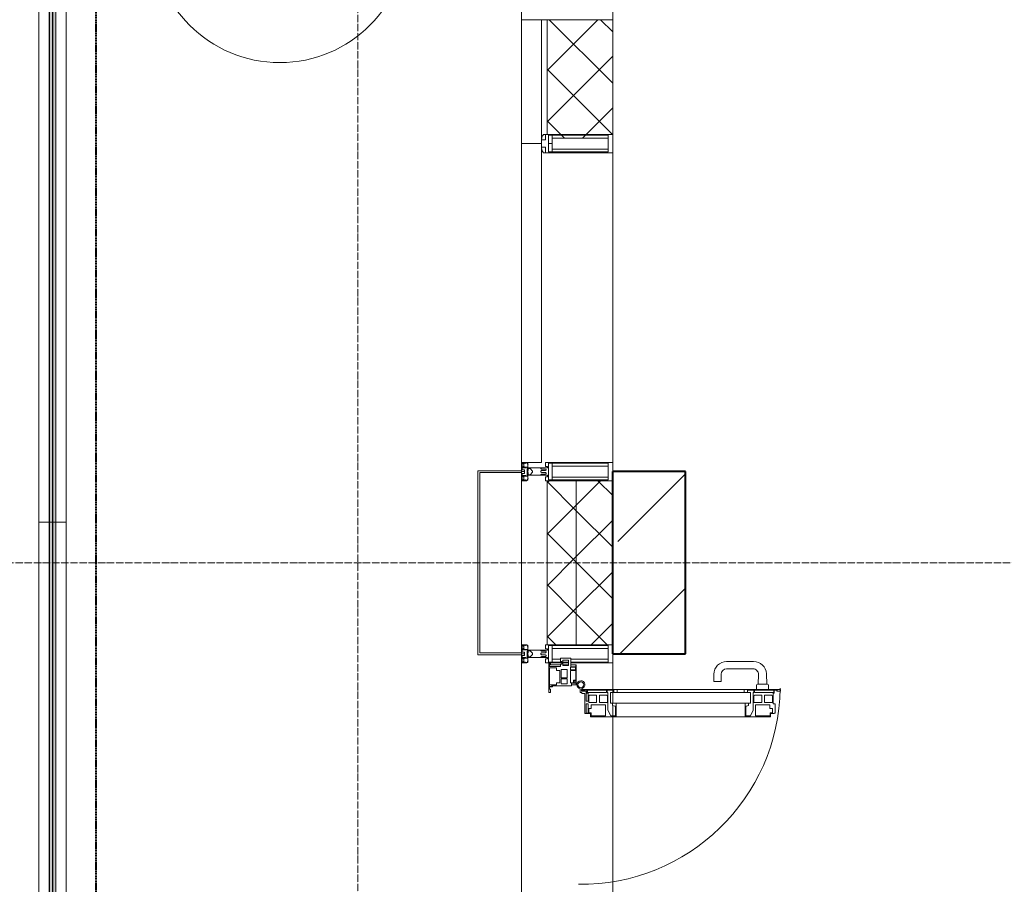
# Model space of a CAD drawing. Header units: millimetres. Extents: x -816133 to 919604, y 87941 to 147341.
# Tile 171 of 201: x 125858 to 128561, y 123450 to 125823. Entities that reach past the tile are written whole.
import ezdxf

# ---------------------------------------------------------------- set-up
doc = ezdxf.new("R2010")
doc.units = ezdxf.units.MM
for name, pattern in [('ADSK_Линия сетки', [25, 20, -2.5, 0, -2.5]), ('Линия сетки', [25, 20, -2.5, 0, -2.5]), ('Штрих_3_1_5_', [4.5, 3, -1.5]), ('Штриховая_ш3 п1_5', [4.5, 3, -1.5])]:
    doc.linetypes.add(name, pattern=pattern)
for name, color, linetype, lineweight in [('A-010-A_ROOM', 7, 'Continuous', 20), ('A-200-M_WALL', 7, 'Continuous', 18), ('A-200-M_WALL_EXT', 7, 'Continuous', 18), ('A-200-M_WALL_PAT', 7, 'Continuous', 40), ('A-214-M_CURT_WALL', 7, 'Continuous', 18), ('A-215-M_CURT_PANEL', 7, 'Continuous', 18), ('A-280-M_COLUMN', 7, 'Continuous', 18), ('A-325-M_DOOR', 7, 'Continuous', 18), ('Z-030-M_GRID', 7, 'Continuous', 9), ('Z-060-M_DETAIL', 7, 'Continuous', 18), ('Ограждение', 7, 'Continuous', 5), ('Поручни', 252, 'Continuous', 5), ('СС-011-ПОЖ-СИГНАЛИЗАЦИЯ', 1, 'Continuous', 30)]:
    doc.layers.add(name, color=color, linetype=linetype, lineweight=lineweight)
doc.layers.add('A-010-M_ROOM_SEPARATION', color=4, linetype='Штриховая_ш3 п1_5', lineweight=40, true_color=0x00ffff)

# ---------------------------------------------------------------- blocks, each defined once
blk = doc.blocks.new('13эт')
at = {"layer": 'Ограждение', "lineweight": 5}
h = blk.add_hatch(color=9, dxfattribs=at)
h.paths.add_polyline_path([(401249.4, 124444.4), (401257.4, 124444.4), (401257.4, 126135.4), (401249.4, 126135.4), (401249.4, 124901.1)])
h.paths.add_polyline_path([(401249.4, 126153.4), (401257.4, 126153.4), (401257.4, 127844.4), (401249.4, 127844.4), (401249.4, 127292.8)])
h = blk.add_hatch(color=9, dxfattribs=at)
h.paths.add_polyline_path([(401258.4, 124444.4), (401266.4, 124444.4), (401266.4, 126135.4), (401258.4, 126135.4), (401258.4, 124901.1)])
h.paths.add_polyline_path([(401258.4, 126153.4), (401266.4, 126153.4), (401266.4, 127844.4), (401258.4, 127844.4), (401258.4, 127292.8)])
h = blk.add_hatch(color=9, dxfattribs=at)
h.paths.add_polyline_path([(401249.4, 121132.9), (401257.4, 121132.9), (401257.4, 122779.7), (401249.4, 122779.7), (401249.4, 122509.5)])
h.paths.add_polyline_path([(401249.4, 122797.7), (401257.4, 122797.7), (401257.4, 124444.4), (401249.4, 124444.4)])
h = blk.add_hatch(color=9, dxfattribs=at)
h.paths.add_polyline_path([(401258.4, 121132.9), (401266.4, 121132.9), (401266.4, 122779.7), (401258.4, 122779.7), (401258.4, 122509.5)])
h.paths.add_polyline_path([(401258.4, 122797.7), (401266.4, 122797.7), (401266.4, 124444.4), (401258.4, 124444.4)])
at = {"layer": 'A-010-A_ROOM', "color": 9}
blk.add_circle((401881.6, 126055.1), 350, dxfattribs=at)
at = {"layer": 'A-010-M_ROOM_SEPARATION', "color": 9, "linetype": 'Штрих_3_1_5_'}
for q in [(401377.9, 129415.4), (401377.9, 129382.9)]:
    blk.add_line((401377.9, 121215.4), q, dxfattribs=at)
at = {"layer": 'A-200-M_WALL', "color": 9, "lineweight": 9}
for p, q in [((402545.4, 125822.9), (402545.4, 125482.9)), ((402795.4, 125822.9), (402545.4, 125822.9)), ((402600.4, 125496.9), (402600.4, 125822.9)), ((402615.4, 125507.9), (402615.4, 125822.9)), ((402795.4, 125507.9), (402795.4, 125822.9)), ((402545.4, 125482.9), (402600.4, 125482.9)), ((402615.4, 124557.9), (402615.4, 124107.9)), ((402795.4, 124557.9), (402615.4, 124557.9)), ((402695.4, 124107.9), (402695.4, 124557.9)), ((402795.4, 124107.9), (402795.4, 124557.9)), ((402615.4, 124107.9), (402795.4, 124107.9))]:
    blk.add_line(p, q, dxfattribs=at)
at = {"layer": 'A-200-M_WALL_EXT', "color": 9, "lineweight": 40}
for p, q in [((402995.2, 124582.9), (402795.2, 124582.9)), ((402795.2, 124582.9), (402795.2, 124082.9)), ((402995.2, 124082.9), (402995.2, 124582.9)), ((402795.2, 124082.9), (402995.2, 124082.9))]:
    blk.add_line(p, q, dxfattribs=at)
at = {"layer": 'A-200-M_WALL_PAT', "color": 9, "linetype": 'Continuous', "lineweight": 5}
for p, q in [((402615.4, 125683.9), (402754.4, 125822.9)), ((402795.4, 125648.4), (402620.9, 125822.9)), ((402795.4, 125789.9), (402762.3, 125822.9)), ((402615.4, 125542.5), (402795.4, 125722.5)), ((402794.5, 125507.9), (402615.4, 125687)), ((402712.2, 125497.8), (402795.4, 125581.1)), ((402663.2, 125497.8), (402615.4, 125545.6)), ((402615.4, 124552.6), (402620.8, 124557.9)), ((402695.4, 124475.7), (402615.4, 124555.7)), ((402695.4, 124491.1), (402762.2, 124557.9)), ((402795.4, 124517.1), (402754.5, 124557.9)), ((402615.4, 124411.1), (402695.4, 124491.1)), ((402795.4, 124375.7), (402695.4, 124475.7)), ((402695.4, 124349.7), (402795.4, 124449.7)), ((402695.4, 124334.2), (402615.4, 124414.2)), ((402615.4, 124269.7), (402695.4, 124349.7)), ((402795.4, 124234.2), (402695.4, 124334.2)), ((402695.4, 124208.3), (402795.4, 124308.3)), ((402695.4, 124192.8), (402615.4, 124272.8)), ((402615.4, 124128.3), (402695.4, 124208.3)), ((402780.3, 124107.9), (402695.4, 124192.8)), ((402736.5, 124107.9), (402795.4, 124166.9)), ((402638.9, 124107.9), (402615.4, 124131.4))]:
    blk.add_line(p, q, dxfattribs=at)
at = {"layer": 'A-200-M_WALL_PAT', "color": 9, "linetype": 'Continuous', "lineweight": 9}
for p, q in [((402809.6, 124391.5), (402995.2, 124577)), ((402815.4, 124082.9), (402995.2, 124262.7))]:
    blk.add_line(p, q, dxfattribs=at)
at = {"layer": 'A-214-M_CURT_WALL', "color": 9, "lineweight": 5}
for p, q in [((402545.4, 125822.9), (402545.4, 125847.9)), ((402795.4, 125822.9), (402795.4, 125847.9)), ((402795.4, 124582.9), (402795.4, 125457.9)), ((402545.4, 124585.4), (402545.4, 124607.9)), ((402545.4, 124085.4), (402545.4, 124580.4)), ((402545.4, 122842.9), (402545.4, 124080.4)), ((402795.4, 123985.4), (402795.4, 124082.9)), ((402795.4, 123947.7), (402795.4, 123983.3)), ((402795.4, 123912.3), (402795.4, 123940.8)), ((402795.4, 122990.9), (402795.4, 123909.9))]:
    blk.add_line(p, q, dxfattribs=at)
at = {"layer": 'A-215-M_CURT_PANEL', "color": 9, "lineweight": 5}
for p, q in [((402545.4, 125482.9), (402545.4, 124607.9)), ((402600.4, 125482.9), (402545.4, 125482.9)), ((402600.4, 124607.9), (402600.4, 125468.9)), ((402545.4, 124607.9), (402600.4, 124607.9)), ((402680.5, 124070.9), (402652, 124070.9)), ((402652, 124070.9), (402652, 124061.9)), ((402652, 124061.9), (402655.5, 124061.9)), ((402655.5, 124061.9), (402655.5, 124054.9)), ((402658.8, 124050.8), (402658.8, 124065.9)), ((402658.8, 124065.9), (402673.8, 124065.9)), ((402673.8, 124065.9), (402673.8, 124050.8)), ((402680.5, 124047.5), (402680.5, 124070.9)), ((402619.9, 124055.9), (402619.9, 123976.9)), ((402624.9, 124055.9), (402619.9, 124055.9)), ((402621.7, 124044.1), (402640.9, 124044.1)), ((402621.7, 123993.6), (402621.7, 124044.1)), ((402622.1, 124047.9), (402622.1, 124054.4)), ((402622.1, 124054.4), (402624.9, 124054.4)), ((402652, 124052.9), (402622.1, 124052.9)), ((402652, 124047.9), (402622.1, 124047.9)), ((402624.9, 124054.4), (402624.9, 124055.9)), ((402640.9, 124044.1), (402640.9, 124036.9)), ((402640.9, 124036.9), (402650.4, 124036.9)), ((402650.4, 124036.9), (402650.4, 124003.7)), ((402655.5, 124054.9), (402652, 124054.9)), ((402652, 124054.9), (402652, 124047.9)), ((402654.2, 124016.8), (402654.2, 124039.5)), ((402654.2, 124039.5), (402670.4, 124039.5)), ((402673.8, 124052.9), (402658.8, 124052.9)), ((402673.8, 124050.8), (402658.8, 124050.8)), ((402670.4, 124039.5), (402670.4, 124016.8)), ((402679.6, 124003.5), (402679.6, 124037.5)), ((402679.6, 124037.5), (402693.8, 124037.5)), ((402679.9, 124038.9), (402679.9, 124045.9)), ((402679.9, 124045.9), (402693.6, 124045.9)), ((402693.6, 124038.9), (402679.9, 124038.9)), ((402693.9, 124052.9), (402680.5, 124052.9)), ((402693.9, 124047.5), (402680.5, 124047.5)), ((402693.6, 124045.9), (402693.6, 124038.9)), ((402693.8, 124037.5), (402693.8, 124010.5)), ((402695.4, 124052.9), (402693.9, 124052.9)), ((402693.9, 124052.9), (402693.9, 124047.5)), ((402695.4, 124001.9), (402695.4, 124052.9)), ((402670.4, 124016.8), (402654.2, 124016.8)), ((402654.2, 124000.4), (402654.2, 124014.6)), ((402654.2, 124014.6), (402670.4, 124014.6)), ((402670.4, 124014.6), (402670.4, 124000.4)), ((402693.8, 124010.5), (402688.2, 124010.5)), ((402688.2, 124010.5), (402688.2, 124003.5)), ((402689.8, 124003.2), (402689.8, 124009.2)), ((402689.8, 124009.2), (402694.1, 124009.2)), ((402694.1, 124009.2), (402694.1, 124003.2)), ((402621.6, 123997.9), (402640.9, 123997.9)), ((402628.5, 123993.6), (402621.7, 123993.6)), ((402621.9, 123985.5), (402621.9, 123991.9)), ((402621.9, 123991.9), (402630.2, 123991.9)), ((402624.9, 123985.5), (402621.9, 123985.5)), ((402624.9, 123976.9), (402624.9, 123985.5)), ((402633.6, 123996.6), (402628.5, 123996.6)), ((402628.5, 123996.6), (402628.5, 123993.6)), ((402630.2, 123991.9), (402630.2, 123994.9)), ((402630.2, 123994.9), (402681.9, 123994.9)), ((402634.4, 123997.4), (402633.6, 123996.6)), ((402640.9, 123997.4), (402634.4, 123997.4)), ((402650.4, 124003.7), (402640.9, 124003.7)), ((402640.9, 124003.7), (402640.9, 123997.4)), ((402670.4, 124000.4), (402654.2, 124000.4)), ((402688.2, 124003.5), (402679.6, 124003.5)), ((402681.9, 123994.9), (402681.9, 124001.9)), ((402681.9, 124001.9), (402695.4, 124001.9)), ((402681.9, 123997.9), (402695.4, 123997.9)), ((402694.1, 124003.2), (402689.8, 124003.2)), ((402695.4, 123997.9), (402695.4, 124001.9)), ((402619.9, 123976.9), (402624.9, 123976.9))]:
    blk.add_line(p, q, dxfattribs=at)
at = {"layer": 'A-280-M_COLUMN', "color": 9, "lineweight": 5}
for p, q in [((402425.4, 124585.4), (402545.4, 124585.4)), ((402425.4, 124080.4), (402425.4, 124585.4)), ((402430.4, 124580.4), (402430.4, 124085.4)), ((402545.4, 124580.4), (402430.4, 124580.4)), ((402545.4, 124585.4), (402545.4, 124580.4)), ((402545.4, 124080.4), (402425.4, 124080.4)), ((402430.4, 124085.4), (402545.4, 124085.4)), ((402545.4, 124085.4), (402545.4, 124080.4))]:
    blk.add_line(p, q, dxfattribs=at)
at = {"layer": 'A-325-M_DOOR', "color": 9, "lineweight": 5}
for p, q in [((403182.3, 124061.8), (403108.2, 124061.8)), ((403108.2, 124041.8), (403180.4, 124041.8)), ((403073.2, 124026.8), (403073.2, 124006.8)), ((403093.2, 124006.8), (403093.2, 124026.8)), ((403195.4, 124026.2), (403194.4, 123999.3)), ((403218.3, 123999.3), (403217.3, 124028.1)), ((402706.2, 123976.8), (402706.2, 123987.1)), ((402709.6, 123985.4), (402807.7, 123985.4)), ((402709.7, 123983.3), (402709.7, 123980.3)), ((402724.7, 123983.3), (402709.7, 123983.3)), ((402709.7, 123980.3), (402720, 123980.3)), ((402724.7, 123974.6), (402724.7, 123983.3)), ((402726.4, 123983.3), (402726.4, 123976.3)), ((402778.8, 123983.3), (402726.4, 123983.3)), ((402778.8, 123976.3), (402778.8, 123983.3)), ((402780.5, 123983.3), (402780.5, 123977.1)), ((402798.6, 123983.3), (402780.5, 123983.3)), ((402789.7, 123985.4), (403174, 123985.4)), ((402798.6, 123976.3), (402798.6, 123983.3)), ((402807.7, 123985.4), (402807.7, 123976.3)), ((403073.2, 124006.8), (403093.2, 124006.8)), ((403156, 123985.4), (403255.6, 123985.4)), ((403156, 123976.3), (403156, 123985.4)), ((403156, 123985.4), (403255.6, 123985.4)), ((403156, 123976.3), (403156, 123985.4)), ((403165.1, 123983.3), (403165.1, 123976.3)), ((403183.2, 123983.3), (403165.1, 123983.3)), ((403165.1, 123983.3), (403165.1, 123976.3)), ((403183.2, 123983.3), (403165.1, 123983.3)), ((403183.2, 123977.1), (403183.2, 123983.3)), ((403183.2, 123977.1), (403183.2, 123983.3)), ((403184.9, 123983.3), (403184.9, 123976.3)), ((403237.3, 123983.3), (403184.9, 123983.3)), ((403184.9, 123983.3), (403184.9, 123976.3)), ((403237.3, 123983.3), (403184.9, 123983.3)), ((403190.2, 123996.8), (403190.2, 123985.3)), ((403220.2, 123999.3), (403192.7, 123999.3)), ((403222.7, 123985.3), (403222.7, 123996.8)), ((403237.3, 123976.3), (403237.3, 123983.3)), ((403237.3, 123976.3), (403237.3, 123983.3)), ((403239, 123983.3), (403239, 123974.6)), ((403247, 123983.3), (403239, 123983.3)), ((403239, 123983.3), (403239, 123974.6)), ((403247, 123983.3), (403239, 123983.3)), ((403245.6, 123981.5), (403247, 123981.5)), ((403245.6, 123980.3), (403245.6, 123981.5)), ((403245.6, 123981.5), (403247, 123981.5)), ((403245.6, 123980.3), (403245.6, 123981.5)), ((403255.6, 123980.3), (403245.6, 123980.3)), ((403255.6, 123980.3), (403245.6, 123980.3)), ((403247, 123981.5), (403247, 123983.3)), ((403247, 123981.5), (403247, 123983.3)), ((403255.6, 123985.4), (403255.6, 123980.3)), ((403255.6, 123985.4), (403255.6, 123980.3)), ((402711, 123976.8), (402706.2, 123976.8)), ((402711, 123974.1), (402711, 123976.8)), ((402718.7, 123974.1), (402711, 123974.1)), ((402718.7, 123918.8), (402718.7, 123974.1)), ((402723, 123977.2), (402723, 123953)), ((402727.7, 123974.6), (402724.7, 123974.6)), ((402726.4, 123976.3), (402778.8, 123976.3)), ((402727.7, 123953), (402727.7, 123974.6)), ((402732.1, 123969.3), (402729.5, 123967.7)), ((402729.5, 123967.7), (402729.5, 123949.4)), ((402751.2, 123969.3), (402732.1, 123969.3)), ((402751.2, 123949.4), (402751.2, 123969.3)), ((402759, 123969.3), (402759, 123949.4)), ((402778, 123969.3), (402759, 123969.3)), ((402780.7, 123967.7), (402778, 123969.3)), ((402780.5, 123977.1), (402782.5, 123977.1)), ((402780.7, 123949.4), (402780.7, 123967.7)), ((402782.5, 123977.1), (402782.5, 123928)), ((402789.7, 123976.3), (402789.7, 123947.7)), ((402789.7, 123976.3), (403174, 123976.3)), ((402807.7, 123976.3), (402798.6, 123976.3)), ((403165.1, 123976.3), (403156, 123976.3)), ((403165.1, 123976.3), (403156, 123976.3)), ((403174, 123976.3), (403174, 123947.7)), ((403181.2, 123977.1), (403183.2, 123977.1)), ((403181.2, 123928), (403181.2, 123977.1)), ((403181.2, 123977.1), (403183.2, 123977.1)), ((403181.2, 123928), (403181.2, 123977.1)), ((403185.6, 123969.3), (403182.9, 123967.7)), ((403185.6, 123969.3), (403182.9, 123967.7)), ((403182.9, 123967.7), (403182.9, 123949.4)), ((403182.9, 123967.7), (403182.9, 123949.4)), ((403184.9, 123976.3), (403237.3, 123976.3)), ((403184.9, 123976.3), (403237.3, 123976.3)), ((403204.6, 123969.3), (403185.6, 123969.3)), ((403204.6, 123969.3), (403185.6, 123969.3)), ((403204.6, 123949.4), (403204.6, 123969.3)), ((403204.6, 123949.4), (403204.6, 123969.3)), ((403212.5, 123969.3), (403212.5, 123949.4)), ((403231.5, 123969.3), (403212.5, 123969.3)), ((403212.5, 123969.3), (403212.5, 123949.4)), ((403231.5, 123969.3), (403212.5, 123969.3)), ((403234.2, 123967.7), (403231.5, 123969.3)), ((403234.2, 123967.7), (403231.5, 123969.3)), ((403234.2, 123949.4), (403234.2, 123967.7)), ((403234.2, 123949.4), (403234.2, 123967.7)), ((403236, 123974.6), (403236, 123945.3)), ((403239, 123974.6), (403236, 123974.6)), ((403236, 123974.6), (403236, 123945.3)), ((403239, 123974.6), (403236, 123974.6)), ((402722.2, 123945.3), (402722.2, 123920.3)), ((402727.7, 123945.3), (402722.2, 123945.3)), ((402723, 123953), (402727.7, 123953)), ((402727.7, 123920.3), (402727.7, 123945.3)), ((402729.5, 123949.4), (402751.2, 123949.4)), ((402729.9, 123932.9), (402729.9, 123920.5)), ((402736.5, 123932.9), (402729.9, 123932.9)), ((402736.5, 123943), (402736.5, 123932.9)), ((402776, 123943), (402736.5, 123943)), ((402759, 123949.4), (402780.7, 123949.4)), ((402776, 123912.3), (402776, 123943)), ((402782.5, 123928), (402790.1, 123912.3)), ((403174, 123947.7), (402789.7, 123947.7)), ((402795, 123947.7), (402804.7, 123947.7)), ((402795, 123941), (402795, 123947.7)), ((402801.1, 123938.8), (402795, 123941)), ((402803.2, 123938.8), (402801.1, 123938.8)), ((402803.2, 123912.3), (402803.2, 123938.8)), ((402804.7, 123947.7), (402804.7, 123909.9)), ((403159, 123947.7), (403168.6, 123947.7)), ((403159, 123909.9), (403159, 123947.7)), ((403159, 123947.7), (403168.6, 123947.7)), ((403159, 123909.9), (403159, 123947.7)), ((403160.5, 123938.8), (403160.5, 123912.3)), ((403162.6, 123938.8), (403160.5, 123938.8)), ((403160.5, 123938.8), (403160.5, 123912.3)), ((403162.6, 123938.8), (403160.5, 123938.8)), ((403168.6, 123941), (403162.6, 123938.8)), ((403168.6, 123941), (403162.6, 123938.8)), ((403168.6, 123947.7), (403168.6, 123941)), ((403168.6, 123947.7), (403168.6, 123941)), ((403173.5, 123912.3), (403181.2, 123928)), ((403173.5, 123912.3), (403181.2, 123928)), ((403182.9, 123949.4), (403204.6, 123949.4)), ((403182.9, 123949.4), (403204.6, 123949.4)), ((403187.7, 123943), (403187.7, 123912.3)), ((403227.2, 123943), (403187.7, 123943)), ((403187.7, 123943), (403187.7, 123912.3)), ((403227.2, 123943), (403187.7, 123943)), ((403212.5, 123949.4), (403234.2, 123949.4)), ((403212.5, 123949.4), (403234.2, 123949.4)), ((403227.2, 123932.9), (403227.2, 123943)), ((403227.2, 123932.9), (403227.2, 123943)), ((403233.8, 123932.9), (403227.2, 123932.9)), ((403233.8, 123932.9), (403227.2, 123932.9)), ((403233.8, 123920.5), (403233.8, 123932.9)), ((403233.8, 123920.5), (403233.8, 123932.9)), ((403236, 123945.3), (403241.5, 123945.3)), ((403236, 123945.3), (403241.5, 123945.3)), ((403241.5, 123945.3), (403241.5, 123920.3)), ((403241.5, 123945.3), (403241.5, 123920.3)), ((402734.7, 123918.8), (402718.7, 123918.8)), ((402722.2, 123920.3), (402727.7, 123920.3)), ((402729.9, 123920.5), (402736.4, 123920.5)), ((402734.7, 123909.9), (402734.7, 123918.8)), ((402804.7, 123909.9), (402734.7, 123909.9)), ((402736.4, 123920.5), (402736.4, 123912.3)), ((402736.4, 123912.3), (402776, 123912.3)), ((402790.1, 123912.3), (402803.2, 123912.3)), ((403159, 123909.9), (402804.7, 123909.9)), ((403229, 123909.9), (403159, 123909.9)), ((403229, 123909.9), (403159, 123909.9)), ((403160.5, 123912.3), (403173.5, 123912.3)), ((403160.5, 123912.3), (403173.5, 123912.3)), ((403187.7, 123912.3), (403227.3, 123912.3)), ((403187.7, 123912.3), (403227.3, 123912.3)), ((403227.3, 123920.5), (403233.8, 123920.5)), ((403227.3, 123912.3), (403227.3, 123920.5)), ((403227.3, 123920.5), (403233.8, 123920.5)), ((403227.3, 123912.3), (403227.3, 123920.5)), ((403229, 123918.8), (403229, 123909.9)), ((403238.5, 123918.8), (403229, 123918.8)), ((403229, 123918.8), (403229, 123909.9)), ((403238.5, 123918.8), (403229, 123918.8)), ((403238.5, 123920.3), (403238.5, 123918.8)), ((403241.5, 123920.3), (403238.5, 123920.3)), ((403238.5, 123920.3), (403238.5, 123918.8)), ((403241.5, 123920.3), (403238.5, 123920.3))]:
    blk.add_line(p, q, dxfattribs=at)
for centre, radius, start, end in [((403108.2, 124026.8), 35, 90, 180), ((403182.3, 124026.8), 35, 2.1945, 90), ((403108.2, 124026.8), 15, 90, 180), ((403180.4, 124026.8), 15, 357.8056, 90), ((402708.1, 123997.9), 11, 286.047, 260.0284), ((402708.1, 123997.9), 8, 0, 180), ((402708.1, 123997.9), 8, 180, 0), ((402708.1, 123997.9), 547.5, 269.2653, 359.0204), ((402711.7, 123985.4), 2.03, 106.0721, 180), ((403192.7, 123996.8), 2.5, 90, 180), ((403220.2, 123996.8), 2.5, 0, 90), ((402720, 123977.2), 3, 0, 90)]:
    blk.add_arc(centre, radius, start, end, dxfattribs=at)
at = {"layer": 'Z-030-M_GRID', "color": 9, "linetype": 'Линия сетки'}
blk.add_line((402095.4, 117558.7), (402095.4, 138582.9), dxfattribs=at)
at = {"layer": 'Z-030-M_GRID', "color": 9, "linetype": 'ADSK_Линия сетки'}
blk.add_line((443695.4, 124332.9), (399384.3, 124332.9), dxfattribs=at)
at = {"layer": 'Z-060-M_DETAIL', "color": 9, "lineweight": 5}
for p, q in [((402600.4, 125492.9), (402600.4, 125496.9)), ((402600.4, 125496.9), (402600.4, 125492.9)), ((402610.7, 125507.9), (402605.7, 125507.9)), ((402610.7, 125507.9), (402605.7, 125507.9)), ((402610.7, 125492.9), (402610.7, 125507.9)), ((402619, 125507.9), (402610.7, 125507.9)), ((402610.7, 125507.9), (402610.7, 125492.9)), ((402610.7, 125492.9), (402610.7, 125507.9)), ((402610.7, 125507.9), (402795.4, 125507.9)), ((402619, 125505.9), (402619, 125482.9)), ((402629.4, 125505.9), (402619, 125505.9)), ((402619, 125482.9), (402619, 125505.9)), ((402619, 125483.4), (402619, 125505.9)), ((402782.7, 125505.9), (402619, 125505.9)), ((402629.4, 125482.9), (402629.4, 125505.9)), ((402629.4, 125482.9), (402629.4, 125505.9)), ((402782.7, 125497.8), (402629.4, 125497.8)), ((402629.4, 125497.8), (402629.4, 125482.9)), ((402629.4, 125497.8), (402782.7, 125497.8)), ((402795.4, 125507.9), (402782.7, 125507.9)), ((402782.7, 125505.9), (402782.7, 125482.9)), ((402782.7, 125505.9), (402782.7, 125482.9)), ((402782.7, 125482.9), (402782.7, 125497.8)), ((402795.4, 125482.9), (402795.4, 125507.9)), ((402795.4, 125507.9), (402795.4, 125482.9)), ((402600.4, 125492.9), (402610.7, 125492.9)), ((402600.4, 125492.9), (402600.4, 125482.9)), ((402610.7, 125492.9), (402600.4, 125492.9)), ((402600.4, 125492.9), (402610.7, 125492.9)), ((402600.4, 125482.9), (402600.4, 125492.9)), ((402600.4, 125482.9), (402600.4, 125472.9)), ((402600.4, 125482.9), (402600.4, 125472.9)), ((402600.4, 125472.9), (402600.4, 125468.9)), ((402610.7, 125472.9), (402600.4, 125472.9)), ((402600.4, 125472.9), (402600.4, 125468.9)), ((402600.4, 125472.9), (402610.7, 125472.9)), ((402600.4, 125472.9), (402610.7, 125472.9)), ((402610.7, 125457.9), (402610.7, 125472.9)), ((402610.7, 125472.9), (402610.7, 125457.9)), ((402610.7, 125472.9), (402610.7, 125457.9)), ((402629.4, 125482.9), (402619, 125482.9)), ((402619, 125482.9), (402619, 125459.9)), ((402619, 125459.9), (402619, 125482.9)), ((402619, 125482.9), (402629.4, 125482.9)), ((402619, 125482.4), (402619, 125459.9)), ((402629.4, 125482.9), (402629.4, 125468)), ((402629.4, 125459.9), (402629.4, 125482.9)), ((402629.4, 125482.9), (402629.4, 125459.9)), ((402629.4, 125468), (402782.7, 125468)), ((402629.4, 125468), (402782.7, 125468)), ((402782.7, 125468), (402782.7, 125482.9)), ((402782.7, 125482.9), (402782.7, 125459.9)), ((402782.7, 125459.9), (402782.7, 125482.9)), ((402795.4, 125457.9), (402795.4, 125482.9)), ((402795.4, 125457.9), (402795.4, 125482.9)), ((402610.7, 125457.9), (402605.7, 125457.9)), ((402605.7, 125457.9), (402610.7, 125457.9)), ((402610.7, 125457.9), (402619, 125457.9)), ((402610.7, 125457.9), (402795.4, 125457.9)), ((402619, 125459.9), (402629.4, 125459.9)), ((402782.7, 125459.9), (402619, 125459.9)), ((402782.7, 125457.9), (402795.4, 125457.9)), ((402545.4, 124607.9), (402559.6, 124607.9)), ((402545.4, 124607.9), (402545.4, 124582.9)), ((402546.7, 124606.6), (402555.3, 124606.6)), ((402546.7, 124606.6), (402546.7, 124594.7)), ((402549.9, 124604.2), (402549.9, 124605.4)), ((402553.4, 124605.4), (402549.9, 124605.4)), ((402549.9, 124604.2), (402551.9, 124604.2)), ((402551.9, 124604.2), (402551.9, 124597.1)), ((402555.6, 124606.2), (402553.4, 124605.4)), ((402556, 124605.4), (402555.3, 124606.6)), ((402556, 124605.4), (402560, 124606.8)), ((402560, 124606.8), (402559.6, 124607.9)), ((402562.4, 124606.8), (402560, 124606.8)), ((402561.4, 124605.2), (402561.4, 124604.3)), ((402562.4, 124605.2), (402561.4, 124605.2)), ((402563.1, 124601.9), (402561.4, 124604.3)), ((402562, 124601.3), (402563.1, 124601.9)), ((402562.4, 124605.2), (402562.4, 124606.8)), ((402610.7, 124596.9), (402610.7, 124607.9)), ((402610.7, 124607.9), (402795.4, 124607.9)), ((402619, 124583.4), (402619, 124605.9)), ((402782.7, 124605.9), (402619, 124605.9)), ((402629.4, 124582.9), (402629.4, 124605.9)), ((402782.7, 124605.9), (402782.7, 124582.9)), ((402795.4, 124607.9), (402795.4, 124582.9)), ((402545.4, 124557.9), (402545.4, 124582.9)), ((402545.4, 124582.9), (402553.4, 124582.9)), ((402545.4, 124582.9), (402553.4, 124582.9)), ((402546.7, 124594.7), (402552.3, 124594.7)), ((402546.9, 124587.7), (402546.9, 124593.4)), ((402546.9, 124593.4), (402556.6, 124593.4)), ((402546.9, 124587.7), (402553.4, 124587.7)), ((402546.9, 124578.1), (402546.9, 124572.4)), ((402546.9, 124578.1), (402553.4, 124578.1)), ((402549.9, 124596.1), (402549.9, 124597.1)), ((402551.9, 124597.1), (402549.9, 124597.1)), ((402549.9, 124596.1), (402552.6, 124595.1)), ((402553, 124595.6), (402552.3, 124594.7)), ((402553, 124595.6), (402556.8, 124594.3)), ((402553.4, 124582.9), (402553.4, 124587.7)), ((402553.4, 124582.9), (402553.4, 124578.1)), ((402554.4, 124595.1), (402560.2, 124595.1)), ((402556.6, 124593.4), (402556.8, 124594.2)), ((402560.2, 124595.1), (402560.2, 124582.9)), ((402560.2, 124582.9), (402562.2, 124582.9)), ((402560.2, 124570.7), (402560.2, 124582.9)), ((402560.2, 124582.9), (402562.2, 124582.9)), ((402562, 124590.3), (402562, 124601.3)), ((402563.4, 124590.3), (402562, 124590.3)), ((402563.4, 124575.6), (402562, 124575.6)), ((402562, 124575.6), (402562, 124564.6)), ((402563.4, 124585.6), (402562.2, 124585.6)), ((402562.2, 124585.6), (402562.2, 124582.9)), ((402562.2, 124580.3), (402562.2, 124582.9)), ((402563.4, 124580.3), (402562.2, 124580.3)), ((402598.4, 124592.9), (402562.4, 124592.9)), ((402562.4, 124592.9), (402562.4, 124590.4)), ((402562.4, 124590.4), (402563.9, 124590.4)), ((402562.4, 124572.9), (402562.4, 124575.4)), ((402562.4, 124575.4), (402563.9, 124575.4)), ((402563.4, 124585.6), (402563.4, 124590.3)), ((402563.4, 124580.3), (402563.4, 124575.6)), ((402563.9, 124590.4), (402563.9, 124591.4)), ((402563.9, 124591.4), (402568.4, 124591.4)), ((402563.9, 124575.4), (402563.9, 124574.4)), ((402568.4, 124591.4), (402575.4, 124584.4)), ((402568.4, 124574.4), (402575.4, 124581.4)), ((402575.4, 124584.4), (402575.4, 124582.9)), ((402575.4, 124581.4), (402575.4, 124582.9)), ((402598.4, 124592.9), (402616.7, 124592.9)), ((402598.4, 124591.6), (402598.4, 124592.9)), ((402598.4, 124591.6), (402600.1, 124590)), ((402598.4, 124584.2), (402600, 124585.9)), ((402598.4, 124582.9), (402598.4, 124584.2)), ((402598.4, 124582.9), (402598.4, 124581.6)), ((402598.4, 124581.6), (402600, 124580)), ((402598.4, 124574.2), (402600.1, 124575.9)), ((402610.5, 124585.9), (402600, 124585.9)), ((402610.5, 124580), (402600, 124580)), ((402610.6, 124590), (402600.1, 124590)), ((402610.6, 124575.9), (402600.1, 124575.9)), ((402612.7, 124587.1), (402610.5, 124585.9)), ((402612.7, 124578.8), (402610.5, 124580)), ((402610.6, 124590), (402612.7, 124588.8)), ((402610.6, 124575.9), (402612.7, 124577.1)), ((402616.7, 124596.9), (402610.7, 124596.9)), ((402612.7, 124587.1), (402612.7, 124588.8)), ((402612.7, 124578.8), (402612.7, 124577.1)), ((402616.7, 124592.9), (402616.7, 124596.9)), ((402619, 124582.4), (402619, 124559.9)), ((402629.4, 124597.8), (402782.7, 124597.8)), ((402629.4, 124582.9), (402629.4, 124559.9)), ((402782.7, 124559.9), (402782.7, 124582.9)), ((402795.4, 124557.9), (402795.4, 124582.9)), ((402545.4, 124557.9), (402559.6, 124557.9)), ((402546.7, 124559.2), (402546.7, 124571.1)), ((402546.7, 124571.1), (402552.3, 124571.1)), ((402546.7, 124559.2), (402555.3, 124559.2)), ((402546.9, 124572.4), (402556.6, 124572.4)), ((402549.9, 124569.8), (402552.6, 124570.7)), ((402549.9, 124569.8), (402549.9, 124568.7)), ((402551.9, 124568.7), (402549.9, 124568.7)), ((402549.9, 124561.6), (402549.9, 124560.4)), ((402549.9, 124561.6), (402551.9, 124561.6)), ((402553.4, 124560.4), (402549.9, 124560.4)), ((402551.9, 124561.6), (402551.9, 124568.7)), ((402553, 124570.2), (402552.3, 124571.1)), ((402553, 124570.2), (402556.8, 124571.6)), ((402555.6, 124559.7), (402553.4, 124560.4)), ((402554.4, 124570.7), (402560.2, 124570.7)), ((402556, 124560.4), (402555.3, 124559.2)), ((402556, 124560.4), (402560, 124559.1)), ((402556.6, 124572.4), (402556.8, 124571.7)), ((402560, 124559.1), (402559.6, 124557.9)), ((402562.4, 124559.1), (402560, 124559.1)), ((402563.1, 124563.9), (402561.4, 124561.6)), ((402561.4, 124560.6), (402561.4, 124561.6)), ((402562.4, 124560.6), (402561.4, 124560.6)), ((402562, 124564.6), (402563.1, 124563.9)), ((402598.4, 124572.9), (402562.4, 124572.9)), ((402562.4, 124560.6), (402562.4, 124559.1)), ((402563.9, 124574.4), (402568.4, 124574.4)), ((402598.4, 124574.2), (402598.4, 124572.9)), ((402598.4, 124572.9), (402616.7, 124572.9)), ((402610.7, 124568.9), (402610.7, 124557.9)), ((402616.7, 124568.9), (402610.7, 124568.9)), ((402610.7, 124557.9), (402795.4, 124557.9)), ((402616.7, 124572.9), (402616.7, 124568.9)), ((402782.7, 124559.9), (402619, 124559.9)), ((402629.4, 124568), (402782.7, 124568)), ((402545.4, 124107.9), (402559.6, 124107.9)), ((402545.4, 124107.9), (402545.4, 124082.9)), ((402546.7, 124106.6), (402555.3, 124106.6)), ((402546.7, 124106.6), (402546.7, 124094.7)), ((402546.7, 124094.7), (402552.3, 124094.7)), ((402546.9, 124087.7), (402546.9, 124093.4)), ((402546.9, 124093.4), (402556.6, 124093.4)), ((402549.9, 124104.2), (402549.9, 124105.4)), ((402553.4, 124105.4), (402549.9, 124105.4)), ((402549.9, 124104.2), (402551.9, 124104.2)), ((402549.9, 124096.1), (402549.9, 124097.1)), ((402551.9, 124097.1), (402549.9, 124097.1)), ((402549.9, 124096.1), (402552.6, 124095.1)), ((402551.9, 124104.2), (402551.9, 124097.1)), ((402553, 124095.6), (402552.3, 124094.7)), ((402553, 124095.6), (402556.8, 124094.3)), ((402555.6, 124106.2), (402553.4, 124105.4)), ((402554.4, 124095.1), (402560.2, 124095.1)), ((402556, 124105.4), (402555.3, 124106.6)), ((402556, 124105.4), (402560, 124106.8)), ((402556.6, 124093.4), (402556.8, 124094.2)), ((402560, 124106.8), (402559.6, 124107.9)), ((402562.4, 124106.8), (402560, 124106.8)), ((402560.2, 124095.1), (402560.2, 124082.9)), ((402561.4, 124105.2), (402561.4, 124104.3)), ((402562.4, 124105.2), (402561.4, 124105.2)), ((402563.1, 124101.9), (402561.4, 124104.3)), ((402562, 124101.3), (402563.1, 124101.9)), ((402562, 124090.3), (402562, 124101.3)), ((402563.4, 124090.3), (402562, 124090.3)), ((402562.4, 124105.2), (402562.4, 124106.8)), ((402598.4, 124092.9), (402562.4, 124092.9)), ((402562.4, 124092.9), (402562.4, 124090.4)), ((402562.4, 124090.4), (402563.9, 124090.4)), ((402563.4, 124085.6), (402563.4, 124090.3)), ((402563.9, 124090.4), (402563.9, 124091.4)), ((402563.9, 124091.4), (402568.4, 124091.4)), ((402568.4, 124091.4), (402575.4, 124084.4)), ((402598.4, 124092.9), (402616.7, 124092.9)), ((402598.4, 124091.6), (402598.4, 124092.9)), ((402598.4, 124091.6), (402600.1, 124090)), ((402610.6, 124090), (402600.1, 124090)), ((402610.6, 124090), (402612.7, 124088.8)), ((402610.7, 124096.9), (402610.7, 124107.9)), ((402610.7, 124107.9), (402795.4, 124107.9)), ((402616.7, 124096.9), (402610.7, 124096.9)), ((402612.7, 124087.1), (402612.7, 124088.8)), ((402616.7, 124092.9), (402616.7, 124096.9)), ((402619, 124083.4), (402619, 124105.9)), ((402782.7, 124105.9), (402619, 124105.9)), ((402629.4, 124082.9), (402629.4, 124105.9)), ((402629.4, 124097.8), (402782.7, 124097.8)), ((402782.7, 124105.9), (402782.7, 124082.9)), ((402795.4, 124107.9), (402795.4, 124082.9)), ((402545.4, 124057.9), (402545.4, 124082.9)), ((402545.4, 124082.9), (402553.4, 124082.9)), ((402545.4, 124082.9), (402553.4, 124082.9)), ((402546.7, 124059.2), (402546.7, 124071.1)), ((402546.7, 124071.1), (402552.3, 124071.1)), ((402546.9, 124087.7), (402553.4, 124087.7)), ((402546.9, 124078.1), (402546.9, 124072.4)), ((402546.9, 124078.1), (402553.4, 124078.1)), ((402546.9, 124072.4), (402556.6, 124072.4)), ((402549.9, 124069.8), (402552.6, 124070.7)), ((402549.9, 124069.8), (402549.9, 124068.7)), ((402551.9, 124068.7), (402549.9, 124068.7)), ((402549.9, 124061.6), (402549.9, 124060.4)), ((402549.9, 124061.6), (402551.9, 124061.6)), ((402551.9, 124061.6), (402551.9, 124068.7)), ((402553, 124070.2), (402552.3, 124071.1)), ((402553, 124070.2), (402556.8, 124071.6)), ((402553.4, 124082.9), (402553.4, 124087.7)), ((402553.4, 124082.9), (402553.4, 124078.1)), ((402554.4, 124070.7), (402560.2, 124070.7)), ((402556.6, 124072.4), (402556.8, 124071.7)), ((402560.2, 124082.9), (402562.2, 124082.9)), ((402560.2, 124070.7), (402560.2, 124082.9)), ((402560.2, 124082.9), (402562.2, 124082.9)), ((402563.1, 124063.9), (402561.4, 124061.6)), ((402561.4, 124060.6), (402561.4, 124061.6)), ((402563.4, 124075.6), (402562, 124075.6)), ((402562, 124075.6), (402562, 124064.6)), ((402562, 124064.6), (402563.1, 124063.9)), ((402563.4, 124085.6), (402562.2, 124085.6)), ((402562.2, 124085.6), (402562.2, 124082.9)), ((402562.2, 124080.3), (402562.2, 124082.9)), ((402563.4, 124080.3), (402562.2, 124080.3)), ((402562.4, 124072.9), (402562.4, 124075.4)), ((402562.4, 124075.4), (402563.9, 124075.4)), ((402598.4, 124072.9), (402562.4, 124072.9)), ((402563.4, 124080.3), (402563.4, 124075.6)), ((402563.9, 124075.4), (402563.9, 124074.4)), ((402563.9, 124074.4), (402568.4, 124074.4)), ((402568.4, 124074.4), (402575.4, 124081.4)), ((402575.4, 124084.4), (402575.4, 124082.9)), ((402575.4, 124081.4), (402575.4, 124082.9)), ((402598.4, 124084.2), (402600, 124085.9)), ((402598.4, 124082.9), (402598.4, 124084.2)), ((402598.4, 124082.9), (402598.4, 124081.6)), ((402598.4, 124081.6), (402600, 124080)), ((402598.4, 124074.2), (402600.1, 124075.9)), ((402598.4, 124074.2), (402598.4, 124072.9)), ((402598.4, 124072.9), (402616.7, 124072.9)), ((402610.5, 124085.9), (402600, 124085.9)), ((402610.5, 124080), (402600, 124080)), ((402610.6, 124075.9), (402600.1, 124075.9)), ((402612.7, 124087.1), (402610.5, 124085.9)), ((402612.7, 124078.8), (402610.5, 124080)), ((402610.6, 124075.9), (402612.7, 124077.1)), ((402610.7, 124068.9), (402610.7, 124057.9)), ((402616.7, 124068.9), (402610.7, 124068.9)), ((402612.7, 124078.8), (402612.7, 124077.1)), ((402616.7, 124072.9), (402616.7, 124068.9)), ((402619, 124082.4), (402619, 124059.9)), ((402629.4, 124082.9), (402629.4, 124059.9)), ((402629.4, 124068), (402652, 124068)), ((402680.5, 124068), (402782.7, 124068)), ((402782.7, 124059.9), (402782.7, 124082.9)), ((402795.4, 124057.9), (402795.4, 124082.9)), ((402545.4, 124057.9), (402559.6, 124057.9)), ((402546.7, 124059.2), (402555.3, 124059.2)), ((402553.4, 124060.4), (402549.9, 124060.4)), ((402555.6, 124059.7), (402553.4, 124060.4)), ((402556, 124060.4), (402555.3, 124059.2)), ((402556, 124060.4), (402560, 124059.1)), ((402560, 124059.1), (402559.6, 124057.9)), ((402562.4, 124059.1), (402560, 124059.1)), ((402562.4, 124060.6), (402561.4, 124060.6)), ((402562.4, 124060.6), (402562.4, 124059.1)), ((402610.7, 124057.9), (402655.5, 124057.9)), ((402655.5, 124059.9), (402619, 124059.9)), ((402673.8, 124059.9), (402658.8, 124059.9)), ((402658.8, 124057.9), (402673.8, 124057.9)), ((402782.7, 124059.9), (402680.5, 124059.9)), ((402680.5, 124057.9), (402795.4, 124057.9))]:
    blk.add_line(p, q, dxfattribs=at)
for centre, radius, start, end in [((402614.6, 125496.9), 14.1, 128.9723, 180), ((402614.6, 125496.9), 14.1, 128.9723, 180), ((402614.6, 125496.9), 14.1, 128.9723, 180), ((402614.6, 125468.9), 14.1, 180, 231.0277), ((402614.6, 125468.9), 14.1, 180, 231.0277), ((402614.6, 125468.9), 14.1, 180, 231.0277), ((402618.5, 124583.4), 0.5, 270, 0), ((402618.5, 124582.4), 0.5, 0, 90), ((402618.5, 124083.4), 0.5, 270, 0), ((402618.5, 124082.4), 0.5, 0, 90)]:
    blk.add_arc(centre, radius, start, end, dxfattribs=at)
at = {"layer": 'Поручни', "color": 9, "lineweight": 5}
for p, q in [((401220.4, 124444.4), (401220.4, 127844.4)), ((401295.4, 127844.4), (401295.4, 124444.4)), ((401248.9, 124444.4), (401248.9, 126135.4)), ((401249.4, 126135.4), (401249.4, 124444.4)), ((401257.4, 124444.4), (401257.4, 126135.4)), ((401258.4, 126135.4), (401258.4, 124444.4)), ((401266.4, 124444.4), (401266.4, 126135.4)), ((401266.9, 124444.4), (401266.9, 126135.4)), ((401220.4, 121132.9), (401220.4, 124444.4)), ((401220.4, 124444.4), (401248.9, 124444.4)), ((401248.9, 124444.4), (401220.4, 124444.4)), ((401248.9, 122797.7), (401248.9, 124444.4)), ((401257.4, 124444.4), (401249.4, 124444.4)), ((401249.4, 124444.4), (401249.4, 122797.7)), ((401249.4, 124444.4), (401257.4, 124444.4)), ((401257.4, 122797.7), (401257.4, 124444.4)), ((401257.4, 124444.4), (401258.4, 124444.4)), ((401258.4, 124444.4), (401257.4, 124444.4)), ((401266.4, 124444.4), (401258.4, 124444.4)), ((401258.4, 124444.4), (401258.4, 122797.7)), ((401258.4, 124444.4), (401266.4, 124444.4)), ((401266.4, 122797.7), (401266.4, 124444.4)), ((401266.9, 122797.7), (401266.9, 124444.4)), ((401266.9, 124444.4), (401295.4, 124444.4)), ((401295.4, 124444.4), (401266.9, 124444.4)), ((401295.4, 124444.4), (401295.4, 121132.9))]:
    blk.add_line(p, q, dxfattribs=at)

msp = doc.modelspace()

# ---------------------------------------------------------------- block references
at = {"layer": 'СС-011-ПОЖ-СИГНАЛИЗАЦИЯ', "color": 9, "lineweight": 30}
msp.add_blockref('13эт', (-275309.7, 0), dxfattribs=at)

doc.saveas('drawing.dxf')
